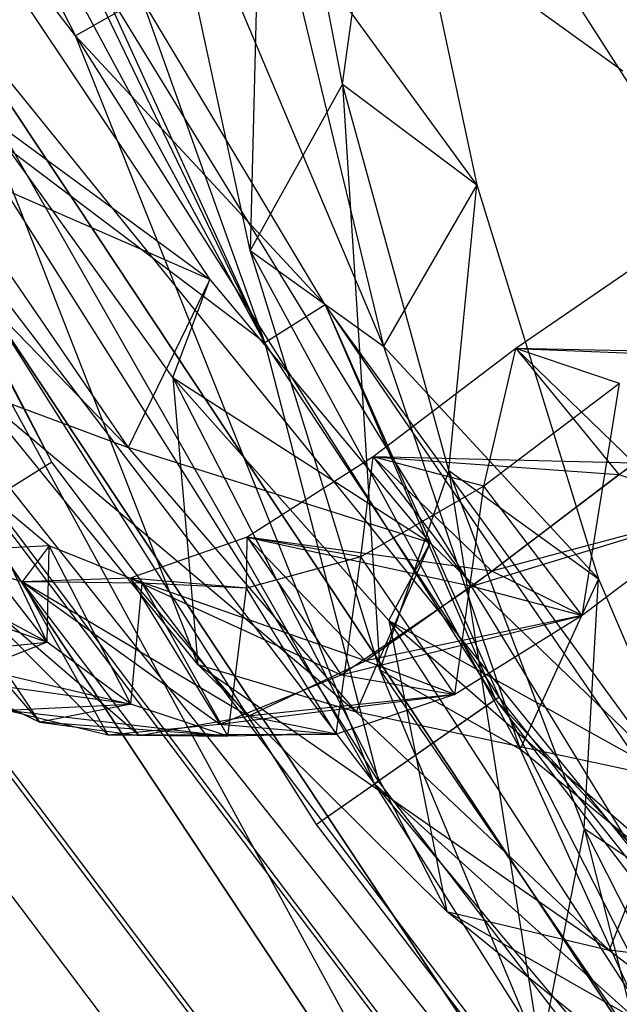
# Model space of a CAD drawing. Extents: x 5.4 to 34.8, y -14.7 to 14.7.
# Tile 14 of 251: x 8 to 8.9, y -8.4 to -6.9. Entities that reach past the tile are written whole.
import ezdxf

# ---------------------------------------------------------------- set-up
doc = ezdxf.new("R2010")
doc.units = 0
doc.header["$LTSCALE"] = 2.54
doc.layers.get('0').update_dxf_attribs({"color": 13, "linetype": 'CONTINUOUS'})

# ---------------------------------------------------------------- blocks, each defined once
blk = doc.blocks.new('BOHO_S_PM_7777_STL')
at = {"color": 0}
for p, q in [((7.4119, -5.2892, 12.1618), (8.361, -7.3705, 11.9575)), ((7.4119, -5.2892, 12.1618), (8.361, -7.3705, 11.9575)), ((8.361, -7.3705, 11.9575), (7.3636, -5.2989, 12.0743)), ((8.361, -7.3705, 11.9575), (7.3636, -5.2989, 12.0743)), ((8.0232, -7.5602, 7.6618), (6.9164, -5.448, 7.6281)), ((8.0232, -7.5602, 7.6618), (6.9164, -5.448, 7.6281)), ((8.0232, -7.5602, 7.6618), (6.9406, -5.4578, 7.6618)), ((8.0232, -7.5602, 7.6618), (6.9406, -5.4578, 7.6618)), ((7.4925, -5.7746, 12.3618), (8.061, -6.8834, 12.3618)), ((7.4925, -5.7746, 12.3618), (8.061, -6.8834, 12.3618)), ((8.361, -7.3705, 11.9575), (7.4992, -5.7715, 11.9575)), ((8.361, -7.3705, 11.9575), (7.4992, -5.7715, 11.9575)), ((8.535, -8.0702, 12.3575), (7.2802, -5.8716, 12.3575)), ((8.061, -6.8834, 12.3618), (7.2802, -5.8716, 12.3575)), ((8.535, -8.0702, 12.3575), (7.2802, -5.8716, 12.3575)), ((8.061, -6.8834, 12.3618), (7.2802, -5.8716, 12.3575)), ((8.3662, -6.066, 2.1533), (9.681, -8.1228, 2.1533)), ((8.3662, -6.066, 2.1533), (9.681, -8.1228, 2.1533)), ((7.7538, -6.2305, 4.4547), (8.948, -8.1812, 4.4547)), ((7.7538, -6.2305, 4.6547), (8.948, -8.1812, 4.4547)), ((7.7538, -6.2305, 4.4547), (8.948, -8.1812, 4.4547)), ((7.7538, -6.2305, 4.6547), (8.948, -8.1812, 4.4547)), ((7.7538, -6.2305, 4.6547), (8.948, -8.1812, 4.6547)), ((7.7538, -6.2305, 4.6547), (8.948, -8.1812, 4.6547)), ((8.9289, -6.9399, 3.3043), (8.0065, -6.2729, 4.9012)), ((8.9289, -6.9399, 3.3043), (8.0065, -6.2729, 4.9012)), ((8.3608, -6.3085, 13.9135), (8.3378, -7.2241, 13.3773)), ((8.3608, -6.3085, 13.9135), (8.3378, -7.2241, 13.3773)), ((8.4841, -6.9605, 13.3333), (8.3608, -6.3085, 13.9135)), ((8.4841, -6.9605, 13.3333), (8.3608, -6.3085, 13.9135)), ((8.4841, -6.9605, 13.3333), (8.5544, -6.4492, 13.8053)), ((8.4841, -6.9605, 13.3333), (8.5544, -6.4492, 13.8053)), ((8.5544, -6.4492, 13.8053), (8.6973, -7.1203, 13.1771)), ((8.5544, -6.4492, 13.8053), (8.6973, -7.1203, 13.1771)), ((8.3378, -7.2241, 13.3773), (8.1842, -6.5117, 14.0031)), ((8.1842, -6.5117, 14.0031), (8.5493, -7.3762, 13.2284)), ((8.1842, -6.5117, 14.0031), (8.5493, -7.3762, 13.2284)), ((8.3378, -7.2241, 13.3773), (8.1842, -6.5117, 14.0031)), ((8.6973, -7.1203, 13.1771), (8.3831, -6.6884, 13.8644)), ((8.3831, -6.6884, 13.8644), (8.5493, -7.3762, 13.2284)), ((8.6973, -7.1203, 13.1771), (8.3831, -6.6884, 13.8644)), ((8.3831, -6.6884, 13.8644), (8.5493, -7.3762, 13.2284)), ((7.8254, -6.7945, 4.4547), (9.0746, -8.679, 4.4547)), ((9.0746, -8.679, 4.4547), (7.8254, -6.7945, 4.6547)), ((9.0746, -8.679, 4.4547), (7.8254, -6.7945, 4.6547)), ((9.0746, -8.679, 4.6547), (7.8254, -6.7945, 4.6547)), ((7.8254, -6.7945, 4.4547), (9.0746, -8.679, 4.4547)), ((7.8254, -6.7945, 4.4547), (8.948, -8.1812, 4.4547)), ((7.8254, -6.7945, 4.4547), (8.948, -8.1812, 4.4547)), ((7.8254, -6.7945, 4.6547), (8.948, -8.1812, 4.6547)), ((7.8254, -6.7945, 4.6547), (8.948, -8.1812, 4.6547)), ((9.0746, -8.679, 4.6547), (7.8254, -6.7945, 4.6547)), ((7.9682, -6.8119, 9.6423), (8.2736, -7.2703, 8.8692)), ((7.9682, -6.8119, 9.6423), (8.2736, -7.2703, 8.8692)), ((8.1655, -6.8238, 12.1618), (8.061, -6.8834, 12.3618)), ((8.1655, -6.8238, 12.1618), (8.061, -6.8834, 12.3618)), ((8.4568, -7.3105, 12.1618), (8.1655, -6.8238, 12.1618)), ((8.1655, -6.8238, 12.1618), (8.361, -7.3705, 11.9575)), ((8.1655, -6.8238, 12.1618), (8.361, -7.3705, 11.9575)), ((8.4568, -7.3105, 12.1618), (8.1655, -6.8238, 12.1618)), ((8.4568, -7.3105, 12.1618), (8.061, -6.8834, 12.3618)), ((8.061, -6.8834, 12.3618), (8.7266, -7.9369, 12.3618)), ((8.4568, -7.3105, 12.1618), (8.061, -6.8834, 12.3618)), ((8.535, -8.0702, 12.3575), (8.061, -6.8834, 12.3618)), ((8.061, -6.8834, 12.3618), (8.7266, -7.9369, 12.3618)), ((8.535, -8.0702, 12.3575), (8.061, -6.8834, 12.3618)), ((8.9135, -8.8055, 10.1567), (7.6462, -6.8935, 10.1567)), ((7.6462, -6.8935, 10.1567), (8.9135, -8.8055, 9.9567)), ((8.9135, -8.8055, 9.9567), (7.6462, -6.8935, 9.9567)), ((7.6462, -6.8935, 10.1567), (8.9135, -8.8055, 9.9567)), ((8.9135, -8.8055, 10.1567), (7.6462, -6.8935, 10.1567)), ((8.7563, -8.9291, 9.9567), (7.6462, -6.8935, 9.9567)), ((8.9135, -8.8055, 9.9567), (7.6462, -6.8935, 9.9567)), ((8.7563, -8.9291, 9.9567), (7.6462, -6.8935, 9.9567)), ((8.4841, -6.9605, 13.3333), (8.3378, -7.2241, 13.3773)), ((8.4841, -6.9605, 13.3333), (8.3378, -7.2241, 13.3773)), ((8.6529, -7.5735, 12.7274), (8.4841, -6.9605, 13.3333)), ((8.4841, -6.9605, 13.3333), (8.6973, -7.1203, 13.1771)), ((8.4841, -6.9605, 13.3333), (8.6973, -7.1203, 13.1771)), ((8.4841, -6.9605, 13.3333), (8.5436, -7.8896, 12.7192)), ((8.4841, -6.9605, 13.3333), (8.5436, -7.8896, 12.7192)), ((8.6529, -7.5735, 12.7274), (8.4841, -6.9605, 13.3333)), ((7.5937, -6.9695, 9.7644), (8.1445, -7.5367, 8.8201)), ((7.5937, -6.9695, 9.7644), (8.1445, -7.5367, 8.8201)), ((7.4711, -6.9903, 10.1567), (8.9135, -8.8055, 10.1567)), ((7.4711, -6.9903, 10.1567), (8.9135, -8.8055, 10.1567)), ((7.4711, -6.9903, 10.1567), (8.7563, -8.9291, 10.1567)), ((8.7563, -8.9291, 9.9567), (7.4711, -6.9903, 9.9567)), ((8.7563, -8.9291, 9.9567), (7.4711, -6.9903, 9.9567)), ((8.7563, -8.9291, 9.9567), (7.4711, -6.9903, 10.1567)), ((8.7563, -8.9291, 9.9567), (7.4711, -6.9903, 10.1567)), ((7.4711, -6.9903, 10.1567), (8.7563, -8.9291, 10.1567)), ((8.361, -7.3705, 11.9575), (7.8647, -6.9955, 11.9533)), ((8.361, -7.3705, 11.9575), (7.8647, -6.9955, 11.9533)), ((8.5411, -8.066, 11.9533), (7.8647, -6.9955, 11.9533)), ((8.5411, -8.066, 11.9533), (7.8647, -6.9955, 11.9533)), ((8.2154, -7.426, 8.5819), (7.9117, -7.0042, 9.3192)), ((7.9117, -7.0042, 9.3192), (8.2736, -7.2703, 8.8692)), ((7.9117, -7.0042, 9.3192), (8.2736, -7.2703, 8.8692)), ((7.9117, -7.0042, 9.3192), (8.2548, -7.8811, 8.1653)), ((7.9117, -7.0042, 9.3192), (8.2548, -7.8811, 8.1653)), ((8.2154, -7.426, 8.5819), (7.9117, -7.0042, 9.3192)), ((7.7601, -7.0551, 12.1533), (8.535, -8.0702, 12.3575)), ((7.7601, -7.0551, 12.1533), (8.4423, -8.1348, 12.1533)), ((7.7601, -7.0551, 12.1533), (8.535, -8.0702, 12.3575)), ((7.7601, -7.0551, 12.1533), (8.4423, -8.1348, 12.1533)), ((8.2736, -7.2703, 8.8692), (7.8278, -7.075, 9.6093)), ((7.8278, -7.075, 9.6093), (8.1445, -7.5367, 8.8201)), ((8.2736, -7.2703, 8.8692), (7.8278, -7.075, 9.6093)), ((7.8278, -7.075, 9.6093), (8.1445, -7.5367, 8.8201)), ((8.6973, -7.1203, 13.1771), (8.5493, -7.3762, 13.2284)), ((8.6973, -7.1203, 13.1771), (8.5493, -7.3762, 13.2284)), ((8.6529, -7.5735, 12.7274), (8.6973, -7.1203, 13.1771)), ((8.6529, -7.5735, 12.7274), (8.6973, -7.1203, 13.1771)), ((8.6973, -7.1203, 13.1771), (8.8902, -7.7453, 12.5216)), ((8.6973, -7.1203, 13.1771), (8.8902, -7.7453, 12.5216)), ((9.0281, -7.1952, 2.4225), (8.759, -7.38, 3.1333)), ((9.0281, -7.1952, 2.4225), (8.759, -7.38, 3.1333)), ((9.0281, -7.1952, 2.4225), (8.759, -7.38, 3.1333)), ((8.5436, -7.8896, 12.7192), (8.3378, -7.2241, 13.3773)), ((8.3378, -7.2241, 13.3773), (8.5493, -7.3762, 13.2284)), ((8.3378, -7.2241, 13.3773), (8.5493, -7.3762, 13.2284)), ((8.3378, -7.2241, 13.3773), (8.7658, -8.0154, 12.5618)), ((8.3378, -7.2241, 13.3773), (8.7658, -8.0154, 12.5618)), ((8.5436, -7.8896, 12.7192), (8.3378, -7.2241, 13.3773)), ((8.2736, -7.2703, 8.8692), (8.1445, -7.5367, 8.8201)), ((8.2736, -7.2703, 8.8692), (8.1445, -7.5367, 8.8201)), ((8.2154, -7.426, 8.5819), (8.2736, -7.2703, 8.8692)), ((8.2154, -7.426, 8.5819), (8.2736, -7.2703, 8.8692)), ((8.2736, -7.2703, 8.8692), (8.6234, -7.688, 8.0828)), ((8.2736, -7.2703, 8.8692), (8.6234, -7.688, 8.0828)), ((8.4568, -7.3105, 12.1618), (8.361, -7.3705, 11.9575)), ((8.4568, -7.3105, 12.1618), (8.361, -7.3705, 11.9575)), ((9.5761, -8.849, 12.1618), (8.4568, -7.3105, 12.1618)), ((8.4568, -7.3105, 12.1618), (8.7266, -7.9369, 12.3618)), ((8.4568, -7.3105, 12.1618), (8.7266, -7.9369, 12.3618)), ((8.4568, -7.3105, 12.1618), (8.7326, -7.9327, 11.9575)), ((8.4568, -7.3105, 12.1618), (8.7326, -7.9327, 11.9575)), ((8.4568, -7.3105, 12.1618), (9.8136, -9.2942, 11.9575)), ((9.5761, -8.849, 12.1618), (8.4568, -7.3105, 12.1618)), ((8.4568, -7.3105, 12.1618), (9.8136, -9.2942, 11.9575)), ((8.7326, -7.9327, 11.9575), (8.361, -7.3705, 11.9575)), ((8.361, -7.3705, 11.9575), (8.5411, -8.066, 11.9533)), ((8.361, -7.3705, 11.9575), (8.5411, -8.066, 11.9533)), ((8.7326, -7.9327, 11.9575), (8.361, -7.3705, 11.9575)), ((8.759, -7.38, 3.1333), (8.5329, -7.5517, 3.8537)), ((8.759, -7.38, 3.1333), (8.5329, -7.5517, 3.8537)), ((8.759, -7.38, 3.1333), (8.5329, -7.5517, 3.8537)), ((8.8902, -7.7453, 12.5216), (8.5493, -7.3762, 13.2284)), ((8.5493, -7.3762, 13.2284), (8.7658, -8.0154, 12.5618)), ((8.8902, -7.7453, 12.5216), (8.5493, -7.3762, 13.2284)), ((8.5493, -7.3762, 13.2284), (8.7658, -8.0154, 12.5618)), ((8.7082, -7.5979, 4.093), (8.759, -7.38, 3.1333)), ((8.7082, -7.5979, 4.093), (8.759, -7.38, 3.1333)), ((8.9237, -7.4354, 3.3782), (8.759, -7.38, 3.1333)), ((8.9237, -7.4354, 3.3782), (8.759, -7.38, 3.1333)), ((8.759, -7.38, 3.1333), (8.9225, -7.5795, 2.9788)), ((8.759, -7.38, 3.1333), (8.9225, -7.5795, 2.9788)), ((8.759, -7.38, 3.1333), (9.1977, -7.3969, 2.2784)), ((8.759, -7.38, 3.1333), (9.1977, -7.3969, 2.2784)), ((9.2123, -7.3886, 2.2453), (8.759, -7.38, 3.1333)), ((9.2123, -7.3886, 2.2453), (8.759, -7.38, 3.1333)), ((8.9469, -7.5617, 2.9104), (8.759, -7.38, 3.1333)), ((8.9469, -7.5617, 2.9104), (8.759, -7.38, 3.1333)), ((8.9225, -7.5795, 2.9788), (9.1977, -7.3969, 2.2784)), ((8.9225, -7.5795, 2.9788), (9.1977, -7.3969, 2.2784)), ((8.5574, -7.8111, 7.8345), (8.2154, -7.426, 8.5819)), ((8.2154, -7.426, 8.5819), (8.6234, -7.688, 8.0828)), ((8.2154, -7.426, 8.5819), (8.6234, -7.688, 8.0828)), ((8.2154, -7.426, 8.5819), (8.2548, -7.8811, 8.1653)), ((8.2154, -7.426, 8.5819), (8.2548, -7.8811, 8.1653)), ((8.2154, -7.426, 8.5819), (8.6496, -8.2729, 7.3511)), ((8.2154, -7.426, 8.5819), (8.6496, -8.2729, 7.3511)), ((8.5574, -7.8111, 7.8345), (8.2154, -7.426, 8.5819)), ((8.9237, -7.4354, 3.3782), (8.7082, -7.5979, 4.093)), ((8.9237, -7.4354, 3.3782), (8.7082, -7.5979, 4.093)), ((8.8643, -7.8032, 3.9392), (8.9237, -7.4354, 3.3782)), ((8.8643, -7.8032, 3.9392), (8.9237, -7.4354, 3.3782)), ((8.2548, -7.8811, 8.1653), (7.9015, -7.4467, 8.9712)), ((7.9015, -7.4467, 8.9712), (8.1445, -7.5367, 8.8201)), ((7.9015, -7.4467, 8.9712), (8.1445, -7.5367, 8.8201)), ((7.9015, -7.4467, 8.9712), (8.5056, -7.9564, 8.0189)), ((7.9015, -7.4467, 8.9712), (8.5056, -7.9564, 8.0189)), ((8.2548, -7.8811, 8.1653), (7.9015, -7.4467, 8.9712)), ((8.6234, -7.688, 8.0828), (8.1445, -7.5367, 8.8201)), ((8.1445, -7.5367, 8.8201), (8.5056, -7.9564, 8.0189)), ((8.6234, -7.688, 8.0828), (8.1445, -7.5367, 8.8201)), ((8.1445, -7.5367, 8.8201), (8.5056, -7.9564, 8.0189)), ((8.0232, -7.5602, 7.6618), (7.9211, -7.6239, 7.8618)), ((8.0232, -7.5602, 7.6618), (7.9211, -7.6239, 7.8618)), ((8.0232, -7.5602, 7.6618), (7.9273, -7.62, 7.4575)), ((8.0232, -7.5602, 7.6618), (7.9273, -7.62, 7.4575)), ((9.5198, -9.5462, 7.6618), (8.0232, -7.5602, 7.6618)), ((9.5198, -9.5462, 7.6618), (8.0232, -7.5602, 7.6618)), ((8.5329, -7.5517, 3.8537), (8.3331, -7.6792, 4.5808)), ((8.5329, -7.5517, 3.8537), (8.3331, -7.6792, 4.5808)), ((8.5329, -7.5517, 3.8537), (8.3331, -7.6792, 4.5808)), ((8.5135, -7.7104, 4.8185), (8.5329, -7.5517, 3.8537)), ((8.5135, -7.7104, 4.8185), (8.5329, -7.5517, 3.8537)), ((8.7082, -7.5979, 4.093), (8.5329, -7.5517, 3.8537)), ((8.7082, -7.5979, 4.093), (8.5329, -7.5517, 3.8537)), ((8.5329, -7.5517, 3.8537), (8.6891, -7.757, 3.6999)), ((8.5329, -7.5517, 3.8537), (8.6891, -7.757, 3.6999)), ((8.5329, -7.5517, 3.8537), (8.9225, -7.5795, 2.9788)), ((8.5329, -7.5517, 3.8537), (8.9225, -7.5795, 2.9788)), ((8.9469, -7.5617, 2.9104), (8.5329, -7.5517, 3.8537)), ((8.9469, -7.5617, 2.9104), (8.5329, -7.5517, 3.8537)), ((8.7208, -7.7329, 3.5946), (8.5329, -7.5517, 3.8537)), ((8.7208, -7.7329, 3.5946), (8.5329, -7.5517, 3.8537)), ((8.6529, -7.5735, 12.7274), (8.5436, -7.8896, 12.7192)), ((8.6529, -7.5735, 12.7274), (8.5436, -7.8896, 12.7192)), ((8.8676, -8.1413, 12.0944), (8.6529, -7.5735, 12.7274)), ((8.6529, -7.5735, 12.7274), (8.8902, -7.7453, 12.5216)), ((8.6529, -7.5735, 12.7274), (8.8902, -7.7453, 12.5216)), ((8.6529, -7.5735, 12.7274), (8.7979, -8.499, 12.0247)), ((8.6529, -7.5735, 12.7274), (8.7979, -8.499, 12.0247)), ((8.8676, -8.1413, 12.0944), (8.6529, -7.5735, 12.7274)), ((8.7208, -7.7329, 3.5946), (8.9469, -7.5617, 2.9104)), ((8.7208, -7.7329, 3.5946), (8.9469, -7.5617, 2.9104)), ((8.0159, -7.8459, 7.7054), (7.8928, -7.5875, 7.7953)), ((8.0159, -7.8459, 7.7054), (7.8928, -7.5875, 7.7953)), ((8.0192, -7.6927, 7.0455), (7.8928, -7.5875, 7.7953)), ((8.0192, -7.6927, 7.0455), (7.8928, -7.5875, 7.7953)), ((8.6891, -7.757, 3.6999), (8.9225, -7.5795, 2.9788)), ((8.6891, -7.757, 3.6999), (8.9225, -7.5795, 2.9788)), ((8.9225, -7.5795, 2.9788), (9.0873, -7.6349, 3.2236)), ((8.9225, -7.5795, 2.9788), (9.0873, -7.6349, 3.2236)), ((8.004, -7.9727, 6.4594), (7.6903, -7.6072, 7.5749)), ((8.004, -7.9727, 6.4594), (7.6903, -7.6072, 7.5749)), ((8.7082, -7.5979, 4.093), (8.5135, -7.7104, 4.8185)), ((8.7082, -7.5979, 4.093), (8.5135, -7.7104, 4.8185)), ((8.6625, -7.9288, 4.6768), (8.7082, -7.5979, 4.093)), ((8.6625, -7.9288, 4.6768), (8.7082, -7.5979, 4.093)), ((8.8643, -7.8032, 3.9392), (8.7082, -7.5979, 4.093)), ((8.8643, -7.8032, 3.9392), (8.7082, -7.5979, 4.093)), ((9.4358, -9.6218, 7.4575), (7.9273, -7.62, 7.4575)), ((9.4358, -9.6218, 7.4575), (7.9273, -7.62, 7.4575)), ((7.9211, -7.6239, 7.8618), (9.4303, -9.6268, 7.8618)), ((7.9211, -7.6239, 7.8618), (9.4303, -9.6268, 7.8618)), ((8.6891, -7.757, 3.6999), (9.0873, -7.6349, 3.2236)), ((8.6891, -7.757, 3.6999), (9.0873, -7.6349, 3.2236)), ((9.0873, -7.6349, 3.2236), (8.7208, -7.7329, 3.5946)), ((9.0873, -7.6349, 3.2236), (8.7208, -7.7329, 3.5946)), ((9.0873, -7.6349, 3.2236), (8.8643, -7.8032, 3.9392)), ((9.0873, -7.6349, 3.2236), (8.8643, -7.8032, 3.9392)), ((9.0873, -7.6349, 3.2236), (8.8643, -7.8032, 3.9392)), ((8.0159, -7.8459, 7.7054), (7.6469, -7.6485, 8.6457)), ((8.0159, -7.8459, 7.7054), (7.6469, -7.6485, 8.6457)), ((8.3331, -7.6792, 4.5808), (8.1473, -7.7441, 5.3182)), ((8.3331, -7.6792, 4.5808), (8.1473, -7.7441, 5.3182)), ((8.3331, -7.6792, 4.5808), (8.1473, -7.7441, 5.3182)), ((8.3322, -7.7598, 5.554), (8.3331, -7.6792, 4.5808)), ((8.3322, -7.7598, 5.554), (8.3331, -7.6792, 4.5808)), ((8.5135, -7.7104, 4.8185), (8.3331, -7.6792, 4.5808)), ((8.5135, -7.7104, 4.8185), (8.3331, -7.6792, 4.5808)), ((8.3331, -7.6792, 4.5808), (8.4821, -7.8977, 4.4391)), ((8.3331, -7.6792, 4.5808), (8.4821, -7.8977, 4.4391)), ((8.3331, -7.6792, 4.5808), (8.6891, -7.757, 3.6999)), ((8.3331, -7.6792, 4.5808), (8.6891, -7.757, 3.6999)), ((8.7208, -7.7329, 3.5946), (8.3331, -7.6792, 4.5808)), ((8.7208, -7.7329, 3.5946), (8.3331, -7.6792, 4.5808)), ((8.5206, -7.8751, 4.2956), (8.3331, -7.6792, 4.5808)), ((8.5206, -7.8751, 4.2956), (8.3331, -7.6792, 4.5808)), ((8.0192, -7.6927, 7.0455), (7.8232, -7.7025, 6.8186)), ((8.0192, -7.6927, 7.0455), (7.8232, -7.7025, 6.8186)), ((8.0192, -7.6927, 7.0455), (7.9764, -7.75, 6.0653)), ((8.0192, -7.6927, 7.0455), (7.9764, -7.75, 6.0653)), ((8.0159, -7.8459, 7.7054), (8.0192, -7.6927, 7.0455)), ((8.0159, -7.8459, 7.7054), (8.0192, -7.6927, 7.0455)), ((8.1484, -7.944, 6.9447), (8.0192, -7.6927, 7.0455)), ((8.1484, -7.944, 6.9447), (8.0192, -7.6927, 7.0455)), ((8.1666, -7.7521, 6.2974), (8.0192, -7.6927, 7.0455)), ((8.1666, -7.7521, 6.2974), (8.0192, -7.6927, 7.0455)), ((8.6234, -7.688, 8.0828), (8.5056, -7.9564, 8.0189)), ((8.6234, -7.688, 8.0828), (8.5056, -7.9564, 8.0189)), ((8.5574, -7.8111, 7.8345), (8.6234, -7.688, 8.0828)), ((8.5574, -7.8111, 7.8345), (8.6234, -7.688, 8.0828)), ((8.6234, -7.688, 8.0828), (9.0138, -8.0649, 7.2874)), ((8.6234, -7.688, 8.0828), (9.0138, -8.0649, 7.2874)), ((7.9764, -7.75, 6.0653), (7.8232, -7.7025, 6.8186)), ((7.8232, -7.7025, 6.8186), (8.112, -7.9926, 5.952)), ((7.8232, -7.7025, 6.8186), (8.112, -7.9926, 5.952)), ((7.9764, -7.75, 6.0653), (7.8232, -7.7025, 6.8186)), ((8.1615, -7.9937, 5.7317), (7.8232, -7.7025, 6.8186)), ((7.9764, -7.75, 6.0653), (7.8232, -7.7025, 6.8186)), ((8.1615, -7.9937, 5.7317), (7.8232, -7.7025, 6.8186)), ((8.004, -7.9727, 6.4594), (7.8232, -7.7025, 6.8186)), ((8.004, -7.9727, 6.4594), (7.8232, -7.7025, 6.8186)), ((8.0159, -7.8459, 7.7054), (7.9066, -7.705, 8.4637)), ((8.0159, -7.8459, 7.7054), (7.9066, -7.705, 8.4637)), ((8.0159, -7.8459, 7.7054), (7.9066, -7.705, 8.4637)), ((8.5135, -7.7104, 4.8185), (8.3322, -7.7598, 5.554)), ((8.5135, -7.7104, 4.8185), (8.3322, -7.7598, 5.554)), ((8.4743, -7.9916, 5.4271), (8.5135, -7.7104, 4.8185)), ((8.4743, -7.9916, 5.4271), (8.5135, -7.7104, 4.8185)), ((8.6625, -7.9288, 4.6768), (8.5135, -7.7104, 4.8185)), ((8.6625, -7.9288, 4.6768), (8.5135, -7.7104, 4.8185)), ((7.6976, -7.7336, 8.2505), (8.0159, -7.8459, 7.7054)), ((7.6976, -7.7336, 8.2505), (8.0159, -7.8459, 7.7054)), ((9.2569, -9.7829, 7.8575), (7.7232, -7.7476, 7.8575)), ((9.2569, -9.7829, 7.8575), (7.7232, -7.7476, 7.8575)), ((9.2623, -9.778, 7.4533), (7.7294, -7.7437, 7.4533)), ((9.2623, -9.778, 7.4533), (7.7294, -7.7437, 7.4533)), ((8.1473, -7.7441, 5.3182), (7.9764, -7.75, 6.0653)), ((8.1473, -7.7441, 5.3182), (7.9764, -7.75, 6.0653)), ((8.1473, -7.7441, 5.3182), (7.9764, -7.75, 6.0653)), ((8.1666, -7.7521, 6.2974), (8.1473, -7.7441, 5.3182)), ((8.1666, -7.7521, 6.2974), (8.1473, -7.7441, 5.3182)), ((8.3322, -7.7598, 5.554), (8.1473, -7.7441, 5.3182)), ((8.3322, -7.7598, 5.554), (8.1473, -7.7441, 5.3182)), ((8.1473, -7.7441, 5.3182), (8.2895, -7.9759, 5.1913)), ((8.1473, -7.7441, 5.3182), (8.2895, -7.9759, 5.1913)), ((8.1473, -7.7441, 5.3182), (8.4821, -7.8977, 4.4391)), ((8.1473, -7.7441, 5.3182), (8.4821, -7.8977, 4.4391)), ((8.5206, -7.8751, 4.2956), (8.1473, -7.7441, 5.3182)), ((8.5206, -7.8751, 4.2956), (8.1473, -7.7441, 5.3182)), ((8.3345, -7.9629, 5.0094), (8.1473, -7.7441, 5.3182)), ((8.3345, -7.9629, 5.0094), (8.1473, -7.7441, 5.3182)), ((8.5206, -7.8751, 4.2956), (8.7208, -7.7329, 3.5946)), ((8.5206, -7.8751, 4.2956), (8.7208, -7.7329, 3.5946)), ((8.8643, -7.8032, 3.9392), (8.7208, -7.7329, 3.5946)), ((8.8643, -7.8032, 3.9392), (8.7208, -7.7329, 3.5946)), ((8.8902, -7.7453, 12.5216), (8.7658, -8.0154, 12.5618)), ((8.8902, -7.7453, 12.5216), (8.7658, -8.0154, 12.5618)), ((8.8676, -8.1413, 12.0944), (8.8902, -7.7453, 12.5216)), ((8.8676, -8.1413, 12.0944), (8.8902, -7.7453, 12.5216)), ((8.8902, -7.7453, 12.5216), (9.1346, -8.3193, 11.8393)), ((8.8902, -7.7453, 12.5216), (9.1346, -8.3193, 11.8393)), ((8.1666, -7.7521, 6.2974), (7.9764, -7.75, 6.0653)), ((8.1666, -7.7521, 6.2974), (7.9764, -7.75, 6.0653)), ((7.9764, -7.75, 6.0653), (8.112, -7.9926, 5.952)), ((7.9764, -7.75, 6.0653), (8.112, -7.9926, 5.952)), ((7.9764, -7.75, 6.0653), (8.2895, -7.9759, 5.1913)), ((7.9764, -7.75, 6.0653), (8.2895, -7.9759, 5.1913)), ((8.3345, -7.9629, 5.0094), (7.9764, -7.75, 6.0653)), ((8.3345, -7.9629, 5.0094), (7.9764, -7.75, 6.0653)), ((8.1615, -7.9937, 5.7317), (7.9764, -7.75, 6.0653)), ((8.1615, -7.9937, 5.7317), (7.9764, -7.75, 6.0653)), ((8.1484, -7.944, 6.9447), (8.1666, -7.7521, 6.2974)), ((8.1484, -7.944, 6.9447), (8.1666, -7.7521, 6.2974)), ((8.3021, -7.9947, 6.1841), (8.1666, -7.7521, 6.2974)), ((8.3021, -7.9947, 6.1841), (8.1666, -7.7521, 6.2974)), ((8.3322, -7.7598, 5.554), (8.1666, -7.7521, 6.2974)), ((8.3322, -7.7598, 5.554), (8.1666, -7.7521, 6.2974)), ((8.3021, -7.9947, 6.1841), (8.3322, -7.7598, 5.554)), ((8.3021, -7.9947, 6.1841), (8.3322, -7.7598, 5.554)), ((8.4743, -7.9916, 5.4271), (8.3322, -7.7598, 5.554)), ((8.4743, -7.9916, 5.4271), (8.3322, -7.7598, 5.554)), ((8.4821, -7.8977, 4.4391), (8.6891, -7.757, 3.6999)), ((8.4821, -7.8977, 4.4391), (8.6891, -7.757, 3.6999)), ((8.6891, -7.757, 3.6999), (8.8643, -7.8032, 3.9392)), ((8.6891, -7.757, 3.6999), (8.8643, -7.8032, 3.9392)), ((7.6273, -7.8075, 7.6533), (9.1729, -9.8586, 7.6533)), ((7.6273, -7.8075, 7.6533), (9.1729, -9.8586, 7.6533)), ((8.4821, -7.8977, 4.4391), (8.8643, -7.8032, 3.9392)), ((8.4821, -7.8977, 4.4391), (8.8643, -7.8032, 3.9392)), ((8.8643, -7.8032, 3.9392), (8.5206, -7.8751, 4.2956)), ((8.8643, -7.8032, 3.9392), (8.5206, -7.8751, 4.2956)), ((8.8643, -7.8032, 3.9392), (8.6625, -7.9288, 4.6768)), ((8.8643, -7.8032, 3.9392), (8.6625, -7.9288, 4.6768)), ((8.8643, -7.8032, 3.9392), (8.6625, -7.9288, 4.6768)), ((9.1778, -8.3527, 6.623), (8.5574, -7.8111, 7.8345)), ((8.5574, -7.8111, 7.8345), (9.0138, -8.0649, 7.2874)), ((8.5574, -7.8111, 7.8345), (9.0138, -8.0649, 7.2874)), ((8.5574, -7.8111, 7.8345), (8.6496, -8.2729, 7.3511)), ((8.5574, -7.8111, 7.8345), (8.6496, -8.2729, 7.3511)), ((8.5574, -7.8111, 7.8345), (9.0819, -8.6223, 6.5329)), ((8.5574, -7.8111, 7.8345), (9.0819, -8.6223, 6.5329)), ((9.1778, -8.3527, 6.623), (8.5574, -7.8111, 7.8345)), ((7.8134, -7.8656, 7.485), (8.0159, -7.8459, 7.7054)), ((7.8134, -7.8656, 7.485), (8.0159, -7.8459, 7.7054)), ((8.0159, -7.8459, 7.7054), (7.8643, -7.905, 7.1896)), ((8.0159, -7.8459, 7.7054), (7.8643, -7.905, 7.1896)), ((8.1484, -7.944, 6.9447), (8.0159, -7.8459, 7.7054)), ((8.1484, -7.944, 6.9447), (8.0159, -7.8459, 7.7054)), ((8.1484, -7.944, 6.9447), (8.0159, -7.8459, 7.7054)), ((7.8134, -7.8656, 7.485), (8.1484, -7.944, 6.9447)), ((7.8134, -7.8656, 7.485), (8.1484, -7.944, 6.9447)), ((8.6496, -8.2729, 7.3511), (8.2548, -7.8811, 8.1653)), ((8.2548, -7.8811, 8.1653), (8.5056, -7.9564, 8.0189)), ((8.2548, -7.8811, 8.1653), (8.5056, -7.9564, 8.0189)), ((8.2548, -7.8811, 8.1653), (8.907, -8.3343, 7.2098)), ((8.2548, -7.8811, 8.1653), (8.907, -8.3343, 7.2098)), ((8.6496, -8.2729, 7.3511), (8.2548, -7.8811, 8.1653)), ((8.3345, -7.9629, 5.0094), (8.5206, -7.8751, 4.2956)), ((8.3345, -7.9629, 5.0094), (8.5206, -7.8751, 4.2956)), ((8.6625, -7.9288, 4.6768), (8.5206, -7.8751, 4.2956)), ((8.6625, -7.9288, 4.6768), (8.5206, -7.8751, 4.2956)), ((8.2895, -7.9759, 5.1913), (8.4821, -7.8977, 4.4391)), ((8.2895, -7.9759, 5.1913), (8.4821, -7.8977, 4.4391)), ((8.4821, -7.8977, 4.4391), (8.6625, -7.9288, 4.6768)), ((8.4821, -7.8977, 4.4391), (8.6625, -7.9288, 4.6768)), ((8.7979, -8.499, 12.0247), (8.5436, -7.8896, 12.7192)), ((8.5436, -7.8896, 12.7192), (8.7658, -8.0154, 12.5618)), ((8.5436, -7.8896, 12.7192), (8.7658, -8.0154, 12.5618)), ((8.5436, -7.8896, 12.7192), (9.0298, -8.5994, 11.863)), ((8.5436, -7.8896, 12.7192), (9.0298, -8.5994, 11.863)), ((8.7979, -8.499, 12.0247), (8.5436, -7.8896, 12.7192)), ((8.1484, -7.944, 6.9447), (7.8643, -7.905, 7.1896)), ((7.8643, -7.905, 7.1896), (8.004, -7.9727, 6.4594)), ((8.1484, -7.944, 6.9447), (7.8643, -7.905, 7.1896)), ((7.8643, -7.905, 7.1896), (8.004, -7.9727, 6.4594)), ((8.2895, -7.9759, 5.1913), (8.6625, -7.9288, 4.6768)), ((8.2895, -7.9759, 5.1913), (8.6625, -7.9288, 4.6768)), ((8.6625, -7.9288, 4.6768), (8.3345, -7.9629, 5.0094)), ((8.6625, -7.9288, 4.6768), (8.3345, -7.9629, 5.0094)), ((8.6625, -7.9288, 4.6768), (8.4743, -7.9916, 5.4271)), ((8.6625, -7.9288, 4.6768), (8.4743, -7.9916, 5.4271)), ((8.6625, -7.9288, 4.6768), (8.4743, -7.9916, 5.4271)), ((8.7326, -7.9327, 11.9575), (8.5411, -8.066, 11.9533)), ((8.7326, -7.9327, 11.9575), (8.5411, -8.066, 11.9533)), ((9.8136, -9.2942, 11.9575), (8.7326, -7.9327, 11.9575)), ((8.7326, -7.9327, 11.9575), (9.3107, -9.0717, 11.9533)), ((8.7326, -7.9327, 11.9575), (9.3107, -9.0717, 11.9533)), ((9.8136, -9.2942, 11.9575), (8.7326, -7.9327, 11.9575)), ((7.9523, -7.9538, 6.7178), (8.1484, -7.944, 6.9447)), ((7.9523, -7.9538, 6.7178), (8.1484, -7.944, 6.9447)), ((8.1484, -7.944, 6.9447), (8.004, -7.9727, 6.4594)), ((8.1484, -7.944, 6.9447), (8.004, -7.9727, 6.4594)), ((8.3021, -7.9947, 6.1841), (8.1484, -7.944, 6.9447)), ((8.3021, -7.9947, 6.1841), (8.1484, -7.944, 6.9447)), ((8.3021, -7.9947, 6.1841), (8.1484, -7.944, 6.9447)), ((8.7266, -7.9369, 12.3618), (8.535, -8.0702, 12.3575)), ((8.7266, -7.9369, 12.3618), (8.535, -8.0702, 12.3575)), ((9.5761, -8.849, 12.1618), (8.7266, -7.9369, 12.3618)), ((8.7266, -7.9369, 12.3618), (9.4839, -8.9264, 12.3618)), ((9.5761, -8.849, 12.1618), (8.7266, -7.9369, 12.3618)), ((8.7266, -7.9369, 12.3618), (9.4839, -8.9264, 12.3618)), ((7.9523, -7.9538, 6.7178), (8.3021, -7.9947, 6.1841)), ((7.9523, -7.9538, 6.7178), (8.3021, -7.9947, 6.1841)), ((7.9523, -7.9538, 6.7178), (8.112, -7.9926, 5.952)), ((7.9523, -7.9538, 6.7178), (8.112, -7.9926, 5.952)), ((8.1615, -7.9937, 5.7317), (8.3345, -7.9629, 5.0094)), ((8.1615, -7.9937, 5.7317), (8.3345, -7.9629, 5.0094)), ((8.4743, -7.9916, 5.4271), (8.3345, -7.9629, 5.0094)), ((8.4743, -7.9916, 5.4271), (8.3345, -7.9629, 5.0094)), ((9.0138, -8.0649, 7.2874), (8.5056, -7.9564, 8.0189)), ((8.5056, -7.9564, 8.0189), (8.907, -8.3343, 7.2098)), ((9.0138, -8.0649, 7.2874), (8.5056, -7.9564, 8.0189)), ((8.5056, -7.9564, 8.0189), (8.907, -8.3343, 7.2098)), ((8.3021, -7.9947, 6.1841), (8.004, -7.9727, 6.4594)), ((8.004, -7.9727, 6.4594), (8.1615, -7.9937, 5.7317)), ((8.3021, -7.9947, 6.1841), (8.004, -7.9727, 6.4594)), ((8.004, -7.9727, 6.4594), (8.1615, -7.9937, 5.7317)), ((8.112, -7.9926, 5.952), (8.2895, -7.9759, 5.1913)), ((8.112, -7.9926, 5.952), (8.2895, -7.9759, 5.1913)), ((8.2895, -7.9759, 5.1913), (8.4743, -7.9916, 5.4271)), ((8.2895, -7.9759, 5.1913), (8.4743, -7.9916, 5.4271)), ((8.112, -7.9926, 5.952), (8.4743, -7.9916, 5.4271)), ((8.112, -7.9926, 5.952), (8.4743, -7.9916, 5.4271)), ((8.112, -7.9926, 5.952), (8.3021, -7.9947, 6.1841)), ((8.112, -7.9926, 5.952), (8.3021, -7.9947, 6.1841)), ((8.4743, -7.9916, 5.4271), (8.1615, -7.9937, 5.7317)), ((8.4743, -7.9916, 5.4271), (8.1615, -7.9937, 5.7317)), ((8.3021, -7.9947, 6.1841), (8.1615, -7.9937, 5.7317)), ((8.3021, -7.9947, 6.1841), (8.1615, -7.9937, 5.7317)), ((8.4743, -7.9916, 5.4271), (8.3021, -7.9947, 6.1841)), ((8.4743, -7.9916, 5.4271), (8.3021, -7.9947, 6.1841)), ((8.4743, -7.9916, 5.4271), (8.3021, -7.9947, 6.1841)), ((9.1346, -8.3193, 11.8393), (8.7658, -8.0154, 12.5618)), ((8.7658, -8.0154, 12.5618), (9.0298, -8.5994, 11.863)), ((9.1346, -8.3193, 11.8393), (8.7658, -8.0154, 12.5618)), ((8.7658, -8.0154, 12.5618), (9.0298, -8.5994, 11.863)), ((8.4423, -8.1348, 12.1533), (8.5411, -8.066, 11.9533)), ((8.4423, -8.1348, 12.1533), (8.5411, -8.066, 11.9533)), ((8.4423, -8.1348, 12.1533), (8.535, -8.0702, 12.3575)), ((8.4423, -8.1348, 12.1533), (8.535, -8.0702, 12.3575)), ((9.2185, -9.149, 12.1533), (8.535, -8.0702, 12.3575)), ((9.2185, -9.149, 12.1533), (8.535, -8.0702, 12.3575)), ((10.1622, -10.0095, 12.3575), (8.535, -8.0702, 12.3575)), ((9.4839, -8.9264, 12.3618), (8.535, -8.0702, 12.3575)), ((10.1622, -10.0095, 12.3575), (8.535, -8.0702, 12.3575)), ((9.4839, -8.9264, 12.3618), (8.535, -8.0702, 12.3575)), ((9.3107, -9.0717, 11.9533), (8.5411, -8.066, 11.9533)), ((9.3107, -9.0717, 11.9533), (8.5411, -8.066, 11.9533)), ((9.0138, -8.0649, 7.2874), (8.907, -8.3343, 7.2098)), ((9.0138, -8.0649, 7.2874), (8.907, -8.3343, 7.2098)), ((8.4423, -8.1348, 12.1533), (9.2185, -9.149, 12.1533)), ((8.4423, -8.1348, 12.1533), (9.2185, -9.149, 12.1533)), ((8.8676, -8.1413, 12.0944), (8.7979, -8.499, 12.0247)), ((8.8676, -8.1413, 12.0944), (8.7979, -8.499, 12.0247)), ((9.1291, -8.6594, 11.4341), (8.8676, -8.1413, 12.0944)), ((8.8676, -8.1413, 12.0944), (9.1346, -8.3193, 11.8393)), ((8.8676, -8.1413, 12.0944), (9.1346, -8.3193, 11.8393)), ((8.8676, -8.1413, 12.0944), (9.0968, -9.0473, 11.2955)), ((8.8676, -8.1413, 12.0944), (9.0968, -9.0473, 11.2955)), ((9.1291, -8.6594, 11.4341), (8.8676, -8.1413, 12.0944)), ((9.0819, -8.6223, 6.5329), (8.6496, -8.2729, 7.3511)), ((8.6496, -8.2729, 7.3511), (8.907, -8.3343, 7.2098)), ((8.6496, -8.2729, 7.3511), (8.907, -8.3343, 7.2098)), ((8.6496, -8.2729, 7.3511), (9.345, -8.6706, 6.3971)), ((8.6496, -8.2729, 7.3511), (9.345, -8.6706, 6.3971)), ((9.0819, -8.6223, 6.5329), (8.6496, -8.2729, 7.3511)), ((9.441, -8.401, 6.4872), (8.907, -8.3343, 7.2098)), ((8.907, -8.3343, 7.2098), (9.345, -8.6706, 6.3971)), ((9.441, -8.401, 6.4872), (8.907, -8.3343, 7.2098)), ((8.907, -8.3343, 7.2098), (9.345, -8.6706, 6.3971))]:
    blk.add_line(p, q, dxfattribs=at)

msp = doc.modelspace()

# ---------------------------------------------------------------- block references
at = {"color": 0}
msp.add_blockref('BOHO_S_PM_7777_STL', (0, 0), dxfattribs=at)

doc.saveas('drawing.dxf')
